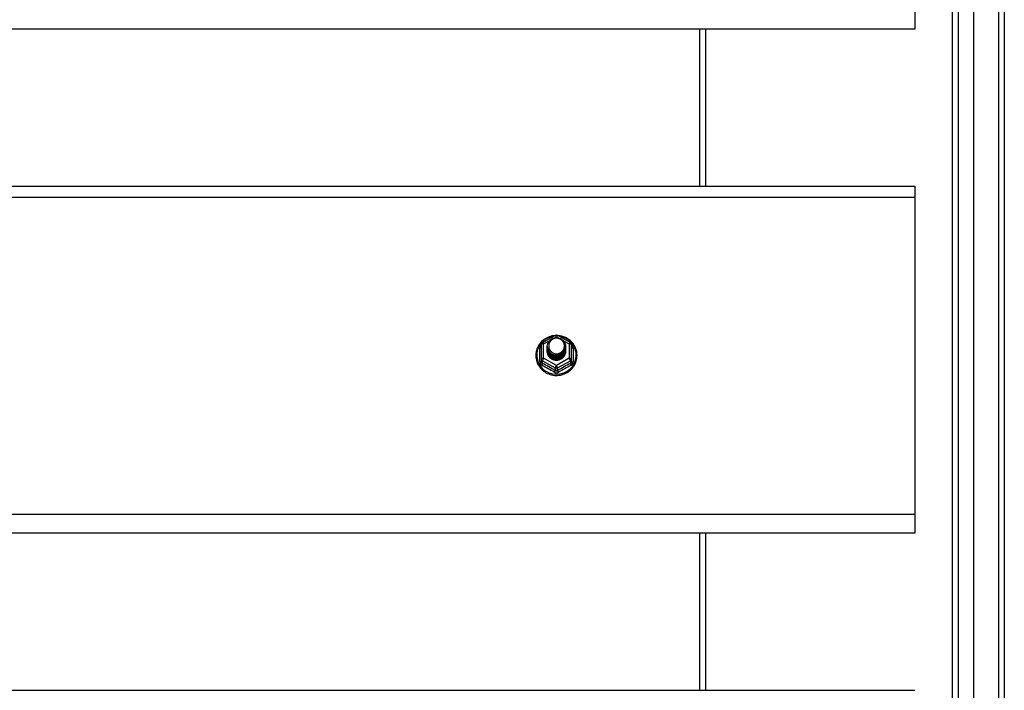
# Model space of a CAD drawing. Header units: inches. Extents: x 88 to 220, y 60 to 100.
# Tile 27 of 30: x 204 to 220, y 79 to 91. Entities that reach past the tile are written whole.
import ezdxf

# ---------------------------------------------------------------- set-up
doc = ezdxf.new("R2010")
doc.units = ezdxf.units.IN
doc.header["$MEASUREMENT"] = 0
doc.layers.add('Visible Edges(ANSI)', color=7, linetype='Continuous', lineweight=25)
doc.layers.add('Visible Tangent Edges(ANSI)', color=7, linetype='Continuous', lineweight=25)

msp = doc.modelspace()

# ---------------------------------------------------------------- linework, layer by layer
at = {"layer": 'Visible Edges(ANSI)'}
for p, q in [((219.587, 62.144), (219.587, 97.726)), ((219.233, 62.332), (219.233, 97.538)), ((220.099, 97.561), (220.099, 62.309)), ((218.599, 90.815), (218.599, 90.502)), ((218.599, 90.502), (154.965, 90.502)), ((215.099, 87.87), (215.099, 90.502)), ((154.965, 87.87), (218.599, 87.87)), ((218.599, 87.87), (218.599, 87.684)), ((218.599, 87.684), (218.599, 82.365)), ((212.365, 85.249), (212.579, 85.369)), ((212.618, 85.369), (212.832, 85.249)), ((212.345, 85.215), (212.345, 84.975)), ((212.445, 85.184), (212.445, 85.184)), ((212.445, 85.171), (212.445, 85.171)), ((212.445, 85.159), (212.445, 85.159)), ((212.445, 85.146), (212.445, 85.146)), ((212.445, 85.133), (212.445, 85.134)), ((212.445, 85.121), (212.445, 85.121)), ((212.445, 85.108), (212.445, 85.109)), ((212.752, 85.177), (212.752, 85.178)), ((212.752, 85.165), (212.752, 85.165)), ((212.752, 85.152), (212.752, 85.153)), ((212.752, 85.14), (212.752, 85.14)), ((212.752, 85.127), (212.752, 85.128)), ((212.752, 85.115), (212.752, 85.115)), ((212.853, 84.975), (212.853, 85.215)), ((212.345, 84.975), (212.345, 84.93)), ((212.581, 84.962), (212.579, 84.953)), ((212.853, 84.93), (212.853, 84.975)), ((218.599, 82.365), (218.599, 82.052)), ((218.599, 82.052), (154.965, 82.052)), ((215.099, 79.42), (215.099, 82.052)), ((154.965, 79.42), (218.599, 79.42))]:
    msp.add_line(p, q, dxfattribs=at)
at = {"layer": 'Visible Edges(ANSI)', "flags": 128}
for points in [[(212.573, 85.365), (212.548, 85.362), (212.523, 85.358), (212.499, 85.352), (212.476, 85.344), (212.453, 85.335), (212.43, 85.323), (212.409, 85.311), (212.389, 85.297), (212.369, 85.281), (212.351, 85.265), (212.335, 85.247), (212.319, 85.228), (212.305, 85.208), (212.293, 85.186), (212.282, 85.165), (212.273, 85.142), (212.266, 85.119), (212.26, 85.095), (212.256, 85.071), (212.254, 85.047), (212.254, 85.023), (212.255, 84.998), (212.259, 84.974), (212.264, 84.95), (212.271, 84.927), (212.279, 84.904), (212.29, 84.882), (212.302, 84.861), (212.315, 84.84), (212.33, 84.821), (212.347, 84.803), (212.364, 84.786), (212.383, 84.77), (212.403, 84.755), (212.424, 84.742), (212.446, 84.731), (212.469, 84.721), (212.493, 84.713), (212.517, 84.706), (212.541, 84.701), (212.566, 84.698), (212.591, 84.697), (212.616, 84.697), (212.64, 84.699), (212.665, 84.703), (212.689, 84.708), (212.713, 84.716), (212.736, 84.724), (212.759, 84.735), (212.781, 84.747), (212.801, 84.76), (212.821, 84.775), (212.84, 84.792), (212.857, 84.809), (212.873, 84.828), (212.887, 84.848), (212.9, 84.868), (212.912, 84.89), (212.921, 84.912), (212.929, 84.935), (212.936, 84.959), (212.94, 84.983), (212.943, 85.007), (212.944, 85.031)], [(212.466, 85.11), (212.45, 85.149), (212.445, 85.19), (212.453, 85.231), (212.473, 85.268), (212.503, 85.298), (212.541, 85.319), (212.583, 85.329), (212.627, 85.326), (212.668, 85.312), (212.704, 85.287), (212.731, 85.254), (212.748, 85.214), (212.752, 85.171), (212.744, 85.129), (212.724, 85.091), (212.694, 85.06), (212.657, 85.038), (212.614, 85.027), (212.57, 85.028), (212.529, 85.041), (212.493, 85.065), (212.466, 85.097), (212.45, 85.136), (212.445, 85.178)], [(212.483, 85.255), (212.482, 85.252), (212.48, 85.25), (212.479, 85.247), (212.478, 85.245), (212.477, 85.242), (212.476, 85.239), (212.475, 85.237), (212.474, 85.234), (212.473, 85.231), (212.473, 85.229), (212.472, 85.226), (212.471, 85.223), (212.471, 85.22), (212.47, 85.218), (212.47, 85.215), (212.47, 85.212), (212.469, 85.209), (212.469, 85.207), (212.469, 85.204), (212.469, 85.201), (212.469, 85.198), (212.469, 85.195), (212.469, 85.193), (212.469, 85.19)], [(212.485, 85.086), (212.507, 85.067), (212.534, 85.053), (212.562, 85.044), (212.592, 85.041), (212.622, 85.043), (212.651, 85.051), (212.677, 85.065), (212.701, 85.084), (212.719, 85.107), (212.733, 85.133), (212.741, 85.161), (212.743, 85.19), (212.738, 85.219), (212.727, 85.247), (212.711, 85.271), (212.69, 85.292), (212.665, 85.308), (212.637, 85.318), (212.607, 85.322), (212.577, 85.32), (212.548, 85.312), (212.522, 85.298), (212.5, 85.279), (212.483, 85.255)], [(212.944, 85.031), (212.942, 85.063), (212.938, 85.094), (212.93, 85.124), (212.92, 85.154), (212.907, 85.182), (212.891, 85.21), (212.872, 85.235), (212.851, 85.259), (212.828, 85.281), (212.803, 85.301), (212.777, 85.318), (212.748, 85.333), (212.719, 85.345), (212.688, 85.355), (212.657, 85.361), (212.625, 85.365)], [(212.445, 85.184), (212.445, 85.179), (212.445, 85.175), (212.446, 85.17), (212.446, 85.166), (212.447, 85.161), (212.448, 85.157), (212.449, 85.152), (212.45, 85.148), (212.451, 85.144), (212.452, 85.14), (212.454, 85.135), (212.455, 85.131), (212.457, 85.127), (212.459, 85.123), (212.461, 85.119), (212.463, 85.115), (212.465, 85.111), (212.468, 85.107), (212.47, 85.103), (212.473, 85.1), (212.476, 85.096), (212.479, 85.092), (212.482, 85.089), (212.485, 85.086)], [(212.445, 85.171), (212.446, 85.152), (212.45, 85.133), (212.457, 85.115), (212.466, 85.098), (212.477, 85.082), (212.49, 85.068), (212.505, 85.055), (212.522, 85.045), (212.54, 85.036), (212.559, 85.03), (212.579, 85.027), (212.599, 85.026), (212.619, 85.027), (212.638, 85.031), (212.657, 85.038), (212.675, 85.047), (212.692, 85.058), (212.707, 85.071), (212.72, 85.086), (212.732, 85.102), (212.741, 85.12), (212.747, 85.138), (212.751, 85.158), (212.752, 85.177)], [(212.752, 85.171), (212.752, 85.151), (212.748, 85.131), (212.742, 85.112), (212.734, 85.093), (212.723, 85.076), (212.709, 85.061), (212.694, 85.047), (212.677, 85.036), (212.659, 85.026), (212.639, 85.019), (212.619, 85.015), (212.599, 85.014), (212.578, 85.015), (212.558, 85.018), (212.538, 85.025), (212.52, 85.033), (212.503, 85.045), (212.488, 85.058), (212.475, 85.073), (212.464, 85.089), (212.455, 85.107), (212.449, 85.126), (212.446, 85.145), (212.445, 85.165)], [(212.445, 85.159), (212.446, 85.139), (212.45, 85.121), (212.457, 85.102), (212.466, 85.085), (212.477, 85.069), (212.49, 85.055), (212.505, 85.043), (212.522, 85.032), (212.54, 85.024), (212.559, 85.018), (212.579, 85.014), (212.599, 85.013), (212.619, 85.015), (212.638, 85.019), (212.657, 85.025), (212.675, 85.034), (212.692, 85.045), (212.707, 85.058), (212.72, 85.073), (212.732, 85.089), (212.741, 85.107), (212.747, 85.126), (212.751, 85.145), (212.752, 85.165)], [(212.752, 85.159), (212.752, 85.139), (212.748, 85.119), (212.742, 85.099), (212.734, 85.081), (212.723, 85.064), (212.709, 85.048), (212.694, 85.035), (212.677, 85.023), (212.659, 85.014), (212.639, 85.007), (212.619, 85.003), (212.599, 85.001), (212.578, 85.002), (212.558, 85.006), (212.538, 85.012), (212.52, 85.021), (212.503, 85.032), (212.488, 85.045), (212.475, 85.06), (212.464, 85.077), (212.455, 85.095), (212.449, 85.113), (212.446, 85.133), (212.445, 85.152)], [(212.445, 85.146), (212.446, 85.127), (212.45, 85.108), (212.457, 85.09), (212.466, 85.073), (212.477, 85.057), (212.49, 85.043), (212.505, 85.03), (212.522, 85.019), (212.54, 85.011), (212.559, 85.005), (212.579, 85.002), (212.599, 85.001), (212.619, 85.002), (212.638, 85.006), (212.657, 85.013), (212.675, 85.022), (212.692, 85.033), (212.707, 85.046), (212.72, 85.061), (212.732, 85.077), (212.741, 85.095), (212.747, 85.113), (212.751, 85.133), (212.752, 85.152)], [(212.752, 85.146), (212.752, 85.126), (212.748, 85.106), (212.742, 85.087), (212.734, 85.068), (212.723, 85.051), (212.709, 85.036), (212.694, 85.022), (212.677, 85.01), (212.659, 85.001), (212.639, 84.994), (212.619, 84.99), (212.599, 84.988), (212.578, 84.99), (212.558, 84.993), (212.538, 85), (212.52, 85.008), (212.503, 85.019), (212.488, 85.033), (212.475, 85.048), (212.464, 85.064), (212.455, 85.082), (212.449, 85.101), (212.446, 85.12), (212.445, 85.14)], [(212.445, 85.133), (212.446, 85.114), (212.45, 85.096), (212.457, 85.077), (212.466, 85.06), (212.477, 85.044), (212.49, 85.03), (212.505, 85.017), (212.522, 85.007), (212.54, 84.999), (212.559, 84.993), (212.579, 84.989), (212.599, 84.988), (212.619, 84.99), (212.638, 84.994), (212.657, 85), (212.675, 85.009), (212.692, 85.02), (212.707, 85.033), (212.72, 85.048), (212.732, 85.064), (212.741, 85.082), (212.747, 85.101), (212.751, 85.12), (212.752, 85.14)], [(212.752, 85.134), (212.752, 85.113), (212.748, 85.094), (212.742, 85.074), (212.734, 85.056), (212.723, 85.039), (212.709, 85.023), (212.694, 85.009), (212.677, 84.998), (212.659, 84.989), (212.639, 84.982), (212.619, 84.978), (212.599, 84.976), (212.578, 84.977), (212.558, 84.981), (212.538, 84.987), (212.52, 84.996), (212.503, 85.007), (212.488, 85.02), (212.475, 85.035), (212.464, 85.052), (212.455, 85.07), (212.449, 85.088), (212.446, 85.108), (212.445, 85.127)], [(212.445, 85.121), (212.446, 85.102), (212.45, 85.083), (212.457, 85.065), (212.466, 85.048), (212.477, 85.032), (212.49, 85.017), (212.505, 85.005), (212.522, 84.994), (212.54, 84.986), (212.559, 84.98), (212.579, 84.977), (212.599, 84.976), (212.619, 84.977), (212.638, 84.981), (212.657, 84.988), (212.675, 84.996), (212.692, 85.008), (212.707, 85.021), (212.72, 85.035), (212.732, 85.052), (212.741, 85.07), (212.747, 85.088), (212.751, 85.108), (212.752, 85.127)], [(212.752, 85.121), (212.752, 85.101), (212.748, 85.081), (212.742, 85.062), (212.734, 85.043), (212.723, 85.026), (212.709, 85.011), (212.694, 84.997), (212.677, 84.985), (212.659, 84.976), (212.639, 84.969), (212.619, 84.965), (212.599, 84.963), (212.578, 84.964), (212.558, 84.968), (212.538, 84.975), (212.52, 84.983), (212.503, 84.994), (212.488, 85.008), (212.475, 85.023), (212.464, 85.039), (212.455, 85.057), (212.449, 85.076), (212.446, 85.095), (212.445, 85.115)], [(212.445, 85.108), (212.446, 85.089), (212.45, 85.07), (212.457, 85.052), (212.466, 85.035), (212.477, 85.019), (212.49, 85.005), (212.505, 84.992), (212.522, 84.982), (212.54, 84.974), (212.559, 84.968), (212.579, 84.964), (212.599, 84.963), (212.619, 84.965), (212.638, 84.969), (212.657, 84.975), (212.675, 84.984), (212.692, 84.995), (212.707, 85.008), (212.72, 85.023), (212.732, 85.039), (212.741, 85.057), (212.747, 85.076), (212.751, 85.095), (212.752, 85.115)], [(212.579, 84.953), (212.571, 84.955), (212.563, 84.957), (212.555, 84.959), (212.547, 84.961), (212.54, 84.964), (212.532, 84.968), (212.525, 84.971), (212.518, 84.975), (212.511, 84.98), (212.504, 84.985), (212.498, 84.99), (212.492, 84.995), (212.487, 85.001), (212.481, 85.007), (212.476, 85.013), (212.471, 85.019), (212.467, 85.026), (212.463, 85.033), (212.46, 85.04), (212.457, 85.048), (212.454, 85.055), (212.452, 85.063), (212.45, 85.07), (212.448, 85.078)], [(212.483, 85.125), (212.482, 85.124), (212.482, 85.123), (212.481, 85.123), (212.48, 85.122), (212.48, 85.122), (212.479, 85.121), (212.478, 85.12), (212.477, 85.12), (212.477, 85.119), (212.476, 85.119), (212.475, 85.118), (212.475, 85.117), (212.474, 85.117), (212.473, 85.116), (212.472, 85.116), (212.472, 85.115), (212.471, 85.114), (212.47, 85.114), (212.47, 85.113), (212.469, 85.113), (212.468, 85.112), (212.467, 85.111), (212.467, 85.111), (212.466, 85.11)], [(212.469, 85.19), (212.469, 85.187), (212.469, 85.184), (212.469, 85.181), (212.469, 85.179), (212.469, 85.176), (212.469, 85.173), (212.469, 85.17), (212.47, 85.167), (212.47, 85.165), (212.471, 85.162), (212.471, 85.159), (212.472, 85.156), (212.472, 85.154), (212.473, 85.151), (212.474, 85.148), (212.474, 85.145), (212.475, 85.143), (212.476, 85.14), (212.477, 85.137), (212.478, 85.135), (212.479, 85.132), (212.481, 85.13), (212.482, 85.127), (212.483, 85.125)]]:
    msp.add_lwpolyline(points, dxfattribs=at)
at = {"layer": 'Visible Edges(ANSI)'}
for centre, start, end in [((212.384, 85.215), 119.1745, 180), ((212.599, 85.334), 60.8255, 119.1745), ((212.813, 85.215), 0, 60.8255)]:
    msp.add_arc(centre, 0.0394, start, end, dxfattribs=at)
for centre, major_axis, start_param, end_param in [((212.599, 85.19), (0.134, 0), 3.671471, 8.899926), ((212.599, 85.105), (-0.158, 0), 6.032414, 9.675269), ((212.599, 85.185), (0.154, 0), 3.669461, 3.875388)]:
    msp.add_ellipse(centre, major_axis=major_axis, ratio=0.966998, start_param=start_param, end_param=end_param, dxfattribs=at)
at = {"layer": 'Visible Tangent Edges(ANSI)'}
for p, q in [((220, 98.336), (220, 61.534)), ((219.332, 62.202), (219.332, 97.668)), ((215, 87.87), (215, 90.502)), ((154.965, 87.684), (218.599, 87.684)), ((212.384, 85.225), (212.482, 85.279)), ((212.567, 85.326), (212.599, 85.344)), ((212.599, 85.344), (212.633, 85.325)), ((212.708, 85.283), (212.813, 85.225)), ((212.321, 84.927), (212.321, 85.154)), ((212.384, 84.985), (212.384, 85.225)), ((212.813, 85.225), (212.813, 84.985)), ((212.877, 85.154), (212.877, 84.927)), ((212.364, 84.942), (212.579, 84.822)), ((212.364, 84.897), (212.364, 84.942)), ((212.599, 84.865), (212.384, 84.985)), ((212.813, 84.985), (212.599, 84.865)), ((212.618, 84.822), (212.833, 84.942)), ((212.833, 84.942), (212.833, 84.897)), ((212.579, 84.822), (212.579, 84.777)), ((212.618, 84.777), (212.618, 84.822)), ((218.599, 82.365), (154.965, 82.365)), ((215, 79.42), (215, 82.052))]:
    msp.add_line(p, q, dxfattribs=at)
at = {"layer": 'Visible Tangent Edges(ANSI)', "flags": 128}
for points in [[(212.345, 85.207), (212.343, 85.205), (212.341, 85.203), (212.339, 85.202), (212.338, 85.2), (212.336, 85.198), (212.334, 85.196), (212.333, 85.194), (212.332, 85.191), (212.33, 85.189), (212.329, 85.187), (212.328, 85.185), (212.327, 85.183), (212.326, 85.18), (212.325, 85.178), (212.324, 85.176), (212.323, 85.173), (212.323, 85.171), (212.322, 85.169), (212.322, 85.166), (212.321, 85.164), (212.321, 85.162), (212.321, 85.159), (212.321, 85.157), (212.321, 85.154)], [(212.877, 85.154), (212.877, 85.157), (212.877, 85.159), (212.876, 85.162), (212.876, 85.164), (212.876, 85.166), (212.875, 85.169), (212.875, 85.171), (212.874, 85.173), (212.873, 85.176), (212.872, 85.178), (212.872, 85.18), (212.871, 85.183), (212.869, 85.185), (212.868, 85.187), (212.867, 85.189), (212.866, 85.191), (212.864, 85.194), (212.863, 85.196), (212.861, 85.198), (212.86, 85.2), (212.858, 85.202), (212.856, 85.203), (212.854, 85.205), (212.853, 85.207)], [(212.321, 84.927), (212.321, 84.924), (212.321, 84.921), (212.321, 84.917), (212.322, 84.914), (212.322, 84.911), (212.323, 84.908), (212.324, 84.905), (212.325, 84.902), (212.326, 84.899), (212.328, 84.896), (212.329, 84.893), (212.331, 84.89), (212.332, 84.887), (212.334, 84.885), (212.336, 84.882), (212.338, 84.88), (212.34, 84.878), (212.342, 84.875), (212.345, 84.873), (212.347, 84.871), (212.35, 84.869), (212.352, 84.868), (212.355, 84.866), (212.358, 84.865)], [(212.364, 84.897), (212.363, 84.898), (212.362, 84.899), (212.36, 84.9), (212.359, 84.9), (212.358, 84.901), (212.356, 84.902), (212.355, 84.904), (212.354, 84.905), (212.353, 84.906), (212.352, 84.907), (212.351, 84.909), (212.35, 84.91), (212.349, 84.912), (212.348, 84.913), (212.348, 84.915), (212.347, 84.916), (212.347, 84.918), (212.346, 84.92), (212.346, 84.921), (212.345, 84.923), (212.345, 84.925), (212.345, 84.927), (212.345, 84.928), (212.345, 84.93)], [(212.853, 84.93), (212.853, 84.928), (212.852, 84.927), (212.852, 84.925), (212.852, 84.923), (212.852, 84.921), (212.851, 84.92), (212.851, 84.918), (212.85, 84.916), (212.85, 84.915), (212.849, 84.913), (212.848, 84.912), (212.847, 84.91), (212.846, 84.909), (212.845, 84.907), (212.844, 84.906), (212.843, 84.905), (212.842, 84.904), (212.841, 84.902), (212.84, 84.901), (212.839, 84.9), (212.837, 84.9), (212.836, 84.899), (212.834, 84.898), (212.833, 84.897)], [(212.84, 84.865), (212.842, 84.866), (212.845, 84.868), (212.848, 84.869), (212.85, 84.871), (212.853, 84.873), (212.855, 84.875), (212.857, 84.878), (212.859, 84.88), (212.861, 84.882), (212.863, 84.885), (212.865, 84.887), (212.867, 84.89), (212.868, 84.893), (212.87, 84.896), (212.871, 84.899), (212.872, 84.902), (212.873, 84.905), (212.874, 84.908), (212.875, 84.911), (212.876, 84.914), (212.876, 84.917), (212.877, 84.921), (212.877, 84.924), (212.877, 84.927)], [(212.561, 84.751), (212.564, 84.749), (212.567, 84.748), (212.57, 84.747), (212.573, 84.745), (212.576, 84.744), (212.579, 84.743), (212.582, 84.742), (212.586, 84.742), (212.589, 84.741), (212.592, 84.741), (212.595, 84.741), (212.599, 84.74), (212.602, 84.741), (212.605, 84.741), (212.609, 84.741), (212.612, 84.742), (212.615, 84.742), (212.618, 84.743), (212.621, 84.744), (212.624, 84.745), (212.627, 84.747), (212.63, 84.748), (212.633, 84.749), (212.636, 84.751)], [(212.618, 84.777), (212.617, 84.776), (212.615, 84.776), (212.614, 84.775), (212.612, 84.774), (212.611, 84.773), (212.609, 84.773), (212.607, 84.772), (212.606, 84.772), (212.604, 84.772), (212.602, 84.772), (212.6, 84.771), (212.599, 84.771), (212.597, 84.771), (212.595, 84.772), (212.594, 84.772), (212.592, 84.772), (212.59, 84.772), (212.588, 84.773), (212.587, 84.773), (212.585, 84.774), (212.584, 84.775), (212.582, 84.776), (212.58, 84.776), (212.579, 84.777)]]:
    msp.add_lwpolyline(points, dxfattribs=at)
at = {"layer": 'Visible Tangent Edges(ANSI)'}
for centre, major_axis, ratio, start_param, end_param in [((212.599, 85.037), (0.331, 0), 0.966998, 1.708073, 7.716705), ((212.384, 85.215), (-0.0192, 0.0344), 0.127392, 4.936728, 6.283185), ((212.599, 85.334), (-0.0192, 0.0344), 0.127392, 4.936728, 6.283185), ((212.599, 85.334), (0.0192, 0.0344), 0.127392, 0, 1.346458), ((212.813, 85.215), (0.0192, 0.0344), 0.127392, 0, 1.346458), ((212.305, 85.17), (0.0394, 0), 0.420933, 5.107073, 6.283185), ((212.384, 85.215), (-0.0394, 0), 0.254784, 4.712389, 6.283185), ((212.813, 85.215), (0.0394, 0), 0.254784, 0, 1.570796), ((212.892, 85.17), (-0.0394, 0), 0.420933, 0, 1.176113), ((212.305, 84.93), (0.0394, 0), 0.080687, 5.107073, 6.283185), ((212.384, 84.975), (-0.0394, 0), 0.254784, 4.712389, 6.283185), ((212.384, 84.975), (-0.0394, 0), 0.966998, 0, 1.047198), ((212.384, 84.975), (-0.0192, -0.0344), 0.127392, 4.48805, 6.058847), ((212.813, 84.975), (0.0394, 0), 0.254784, 0, 1.570796), ((212.813, 84.975), (0.0192, -0.0344), 0.127392, 0.224339, 1.795135), ((212.813, 84.975), (0.0394, 0), 0.966998, 5.235988, 6.283185), ((212.892, 84.93), (-0.0394, 0), 0.080687, 0, 1.176113), ((212.345, 84.864), (0.0178, 0.0351), 0.295528, 4.874003, 6.050115), ((212.46, 84.64), (0.573, -0.342), 0.220649, 1.524932, 1.878631), ((212.472, 84.661), (-0.605, 0.361), 0.220649, 4.666525, 5.020223), ((212.559, 84.744), (0.0205, 0.0336), 0.044718, 0.222707, 1.398819), ((212.599, 84.855), (-0.0192, -0.0344), 0.127392, 4.48805, 6.058847), ((212.599, 84.855), (0.0394, 0), 0.966998, 4.18879, 5.235988), ((212.599, 84.855), (0.0192, -0.0344), 0.127392, 0.224339, 1.795135), ((212.726, 84.661), (-0.605, -0.361), 0.220649, 4.404555, 4.758253), ((212.638, 84.744), (-0.0205, 0.0336), 0.044718, 4.884366, 6.060479), ((212.738, 84.64), (0.573, 0.342), 0.220649, 1.262962, 1.61666), ((212.853, 84.864), (-0.0178, 0.0351), 0.295528, 0.23307, 1.409183)]:
    msp.add_ellipse(centre, major_axis=major_axis, ratio=ratio, start_param=start_param, end_param=end_param, dxfattribs=at)

doc.saveas('drawing.dxf')
